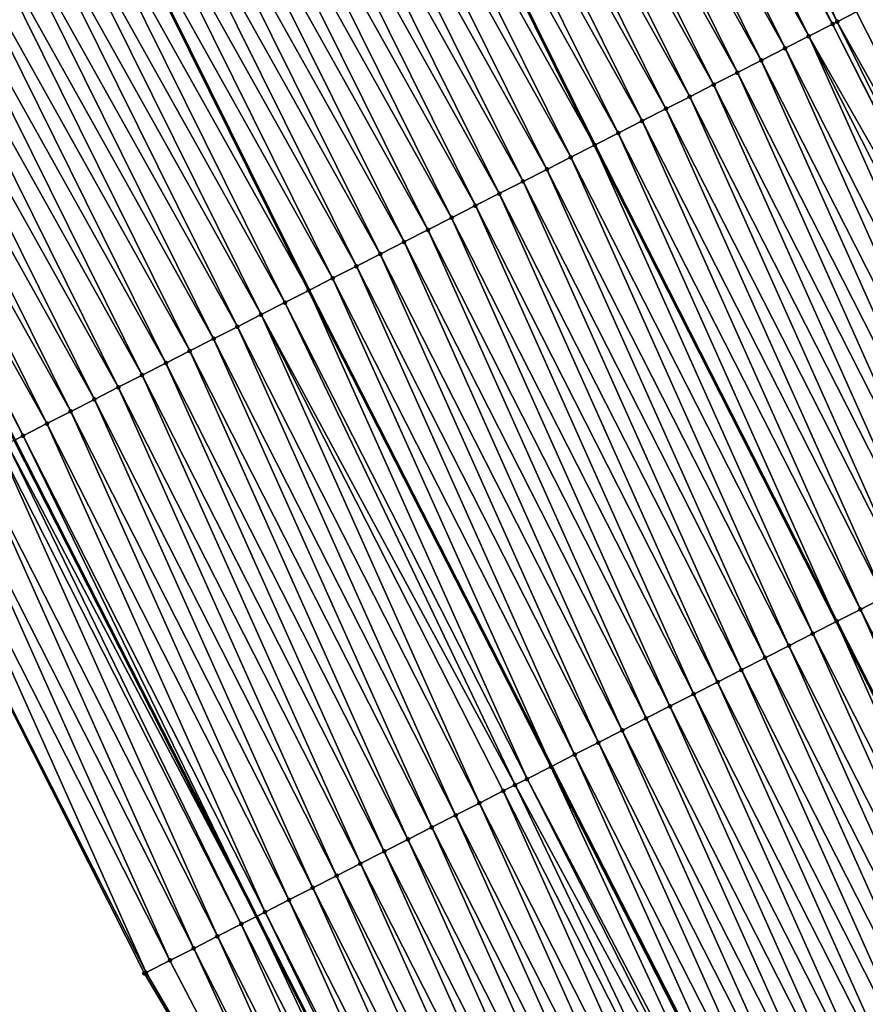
# Model space of a CAD drawing. Header units: feet. Extents: x 2007189 to 2022806, y 818621 to 837694.
# Tile 192 of 256: x 2011984 to 2012016, y 825645 to 825682. Entities that reach past the tile are written whole.
import ezdxf

# ---------------------------------------------------------------- set-up
doc = ezdxf.new("R2010")
doc.units = ezdxf.units.FT
doc.header["$MEASUREMENT"] = 0
for name, color, linetype, lineweight in [('EP_Travel Lane', 172, 'Continuous', 53), ('Road Shots', 141, 'Continuous', 100), ('Road X-Section', 40, 'Continuous', 13), ('STRIPING', 60, 'Continuous', 53)]:
    doc.layers.add(name, color=color, linetype=linetype, lineweight=lineweight)
doc.layers.add('I-77-MM17-21_SB-Surface-Border', color=7, linetype='Continuous')
doc.layers.add('I-77-MM17-21_SB-Surface-TIN', color=7, linetype='Continuous')

msp = doc.modelspace()

# ---------------------------------------------------------------- linework, layer by layer
at = {"layer": 'EP_Travel Lane'}
msp.add_polyline3d([(2011896.79101751, 825847.1262800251, 324.9454675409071), (2011905.180451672, 825828.9721338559, 325.1568224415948), (2011913.701363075, 825810.6218169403, 325.3880434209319), (2011922.28296455, 825792.5575838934, 325.5871844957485), (2011930.864710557, 825774.4930466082, 325.751453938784), (2011939.446367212, 825756.4286974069, 325.9372686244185), (2011948.227863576, 825738.0689882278, 326.0821515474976), (2011957.063169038, 825720.1265619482, 326.1713105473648), (2011965.898589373, 825702.1839023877, 326.212949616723), (2011974.734025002, 825684.2412117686, 326.2482468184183), (2011983.707247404, 825666.0826881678, 326.2730386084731), (2011992.770187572, 825648.2538457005, 326.2442424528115), (2012001.833100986, 825630.4250558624, 326.2422118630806), (2012010.896015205, 825612.5962644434, 326.2392969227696)], dxfattribs=at)
at = {"layer": 'I-77-MM17-21_SB-Surface-Border', "color": 3, "linetype": 'Continuous', "lineweight": -3}
msp.add_polyline3d([(2012008.256578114, 825611.2545696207, 326.2436823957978), (2011998.777526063, 825628.8718510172, 326.256835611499), (2011988.573666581, 825646.1207594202, 326.2974767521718), (2011979.549074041, 825663.9690702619, 326.3162745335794), (2011969.981541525, 825681.8929778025, 326.3155850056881), (2011960.838219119, 825699.6835074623, 326.279414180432), (2011951.911777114, 825717.5811754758, 326.2362635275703), (2011943.324197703, 825735.6461292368, 326.1639419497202), (2011934.442048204, 825754.0539478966, 326.0711691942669), (2011926.876137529, 825772.6002831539, 325.8557425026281), (2011918.111044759, 825790.5773278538, 325.6508348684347), (2011911.256532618, 825809.4615583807, 325.4451628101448), (2011902.095382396, 825827.5473982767, 325.2317235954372), (2011893.691531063, 825845.69492447, 325.023744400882)], dxfattribs=at)
at = {"layer": 'I-77-MM17-21_SB-Surface-TIN', "color": 128, "linetype": 'Continuous', "lineweight": -3}
for points in [[(2012014.512079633, 825681.7395281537, 325.3924152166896), (2012006.411847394, 825699.8903362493, 325.2920063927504), (2012005.515269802, 825699.4474495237, 325.3240688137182)], [(2012014.512079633, 825681.7395281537, 325.3924152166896), (2012015.231479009, 825682.105151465, 325.3645845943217), (2012006.411847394, 825699.8903362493, 325.2920063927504)], [(2012014.340009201, 825681.6520713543, 325.3971668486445), (2012005.515269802, 825699.4474495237, 325.3240688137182), (2012004.672273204, 825699.0310193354, 325.3523944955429)], [(2012014.340009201, 825681.6520713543, 325.3971668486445), (2012014.512079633, 825681.7395281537, 325.3924152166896), (2012005.515269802, 825699.4474495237, 325.3240688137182)], [(2012013.448548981, 825681.1989723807, 325.4201972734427), (2012004.618697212, 825699.0045526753, 325.3540697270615), (2012003.722133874, 825698.5616371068, 325.3802583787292)], [(2012013.448548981, 825681.1989723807, 325.4201972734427), (2012004.672273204, 825699.0310193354, 325.3523944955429), (2012004.618697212, 825699.0045526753, 325.3540697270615)], [(2012013.448548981, 825681.1989723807, 325.4201972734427), (2012014.340009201, 825681.6520713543, 325.3971668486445), (2012004.672273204, 825699.0310193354, 325.3523944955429)], [(2012012.557086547, 825680.745877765, 325.4454343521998), (2012003.722133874, 825698.5616371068, 325.3802583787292), (2012002.825563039, 825698.1187367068, 325.4095360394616)], [(2012012.557086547, 825680.745877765, 325.4454343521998), (2012013.448548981, 825681.1989723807, 325.4201972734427), (2012003.722133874, 825698.5616371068, 325.3802583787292)], [(2012011.66562522, 825680.2927809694, 325.4695676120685), (2012002.825563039, 825698.1187367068, 325.4095360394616), (2012001.928999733, 825697.6758210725, 325.4357112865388)], [(2012011.66562522, 825680.2927809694, 325.4695676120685), (2012012.557086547, 825680.745877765, 325.4454343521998), (2012002.825563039, 825698.1187367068, 325.4095360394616)], [(2012010.77416197, 825679.8396879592, 325.4956177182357), (2012001.928999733, 825697.6758210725, 325.4357112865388), (2012001.032431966, 825697.2329144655, 325.4637249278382)], [(2012010.77416197, 825679.8396879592, 325.4956177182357), (2012011.66562522, 825680.2927809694, 325.4695676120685), (2012001.928999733, 825697.6758210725, 325.4357112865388)], [(2012009.8826989, 825679.3865945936, 325.5214880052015), (2012001.032431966, 825697.2329144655, 325.4637249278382), (2012000.135874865, 825696.789986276, 325.4873433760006)], [(2012009.8826989, 825679.3865945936, 325.5214880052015), (2012010.77416197, 825679.8396879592, 325.4956177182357), (2012001.032431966, 825697.2329144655, 325.4637249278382)], [(2012008.991237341, 825678.9334982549, 325.5458525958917), (2012000.135874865, 825696.789986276, 325.4873433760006), (2011999.239313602, 825696.3470665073, 325.5126766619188)], [(2012008.991237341, 825678.9334982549, 325.5458525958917), (2012009.8826989, 825679.3865945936, 325.5214880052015), (2012000.135874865, 825696.789986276, 325.4873433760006)], [(2012008.09977598, 825678.4804015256, 325.5700194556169), (2011999.239313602, 825696.3470665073, 325.5126766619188), (2011998.342744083, 825695.9041634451, 325.5414121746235)], [(2012008.09977598, 825678.4804015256, 325.5700194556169), (2012008.991237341, 825678.9334982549, 325.5458525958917), (2011999.239313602, 825696.3470665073, 325.5126766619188)], [(2012007.20831057, 825678.0273127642, 325.5982211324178), (2011998.342744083, 825695.9041634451, 325.5414121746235), (2011997.446168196, 825695.4612732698, 325.5727720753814)], [(2012007.20831057, 825678.0273127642, 325.5982211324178), (2012008.09977598, 825678.4804015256, 325.5700194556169), (2011998.342744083, 825695.9041634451, 325.5414121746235)], [(2012006.316845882, 825677.574222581, 325.6257027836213), (2011997.446168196, 825695.4612732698, 325.5727720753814), (2011996.549593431, 825695.0183777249, 325.6031622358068)], [(2012006.316845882, 825677.574222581, 325.6257027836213), (2012007.20831057, 825678.0273127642, 325.5982211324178), (2011997.446168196, 825695.4612732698, 325.5727720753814)], [(2011995.653045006, 825694.5754350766, 325.62371241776), (2012005.425379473, 825677.1211326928, 325.6536553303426), (2011996.549593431, 825695.0183777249, 325.6031622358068)], [(2012006.316845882, 825677.574222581, 325.6257027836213), (2011996.549593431, 825695.0183777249, 325.6031622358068), (2012005.425379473, 825677.1211326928, 325.6536553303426)], [(2012004.533925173, 825676.6680251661, 325.6720331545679), (2011995.653045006, 825694.5754350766, 325.62371241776), (2011994.756499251, 825694.1324839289, 325.6426555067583)], [(2012004.533925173, 825676.6680251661, 325.6720331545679), (2012005.425379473, 825677.1211326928, 325.6536553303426), (2011995.653045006, 825694.5754350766, 325.62371241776)], [(2012003.642468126, 825676.214919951, 325.6919029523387), (2011994.756499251, 825694.1324839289, 325.6426555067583), (2011993.859937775, 825693.6895645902, 325.6680763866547)], [(2012003.642468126, 825676.214919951, 325.6919029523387), (2012004.533925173, 825676.6680251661, 325.6720331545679), (2011994.756499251, 825694.1324839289, 325.6426555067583)], [(2012002.751005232, 825675.7618262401, 325.7175982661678), (2011993.859937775, 825693.6895645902, 325.6680763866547), (2011992.963368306, 825693.2466614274, 325.696791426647)], [(2012002.751005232, 825675.7618262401, 325.7175982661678), (2012003.642468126, 825676.214919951, 325.6919029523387), (2011993.859937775, 825693.6895645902, 325.6680763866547)], [(2012001.859544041, 825675.3087291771, 325.7415960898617), (2011992.963368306, 825693.2466614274, 325.696791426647), (2011992.06679609, 825692.8037638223, 325.7266382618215)], [(2012001.859544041, 825675.3087291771, 325.7415960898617), (2012002.751005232, 825675.7618262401, 325.7175982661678), (2011992.963368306, 825693.2466614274, 325.696791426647)], [(2012000.968079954, 825674.8556378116, 325.7684790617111), (2011992.06679609, 825692.8037638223, 325.7266382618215), (2011991.170216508, 825692.3608811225, 325.7595205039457)], [(2012000.968079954, 825674.8556378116, 325.7684790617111), (2012001.859544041, 825675.3087291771, 325.7415960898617), (2011992.06679609, 825692.8037638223, 325.7266382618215)], [(2012000.076610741, 825674.4025565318, 325.8004692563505), (2011991.170216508, 825692.3608811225, 325.7595205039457), (2011990.273649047, 825691.9179738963, 325.7874080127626)], [(2012000.076610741, 825674.4025565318, 325.8004692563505), (2012000.968079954, 825674.8556378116, 325.7684790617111), (2011991.170216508, 825692.3608811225, 325.7595205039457)], [(2011999.185148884, 825673.9494607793, 325.825130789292), (2011990.273649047, 825691.9179738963, 325.7874080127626), (2011989.377090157, 825691.4750493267, 325.8117636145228)], [(2011999.185148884, 825673.9494607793, 325.825130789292), (2012000.076610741, 825674.4025565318, 325.8004692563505), (2011990.273649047, 825691.9179738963, 325.7874080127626)], [(2011998.293685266, 825673.4963684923, 325.8515470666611), (2011989.377090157, 825691.4750493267, 325.8117636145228), (2011988.480527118, 825691.0321331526, 325.8378289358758)], [(2011998.293685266, 825673.4963684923, 325.8515470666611), (2011999.185148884, 825673.9494607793, 325.825130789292), (2011989.377090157, 825691.4750493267, 325.8117636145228)], [(2011997.402222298, 825673.0432749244, 325.8773148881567), (2011988.480527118, 825691.0321331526, 325.8378289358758), (2011987.583947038, 825690.5892514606, 325.8709164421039)], [(2011997.402222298, 825673.0432749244, 325.8773148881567), (2011998.293685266, 825673.4963684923, 325.8515470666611), (2011988.480527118, 825691.0321331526, 325.8378289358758)], [(2011996.510753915, 825672.590192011, 325.9084778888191), (2011987.583947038, 825690.5892514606, 325.8709164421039), (2011986.687377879, 825690.1463476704, 325.8995036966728)], [(2011996.510753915, 825672.590192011, 325.9084778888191), (2011997.402222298, 825673.0432749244, 325.8773148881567), (2011987.583947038, 825690.5892514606, 325.8709164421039)], [(2011995.619291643, 825672.1370970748, 325.9335526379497), (2011986.687377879, 825690.1463476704, 325.8995036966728), (2011985.79074038, 825689.7033824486, 325.9235640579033)], [(2011995.619291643, 825672.1370970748, 325.9335526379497), (2011996.510753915, 825672.590192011, 325.9084778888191), (2011986.687377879, 825690.1463476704, 325.8995036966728)], [(2011994.727840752, 825671.6839797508, 325.9472907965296), (2011985.79074038, 825689.7033824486, 325.9235640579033), (2011984.89426231, 825689.2604940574, 325.9473038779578)], [(2011995.619291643, 825672.1370970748, 325.9335526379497), (2011985.79074038, 825689.7033824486, 325.9235640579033), (2011994.729819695, 825671.6849856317, 325.9472602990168)], [(2011994.727840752, 825671.6839797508, 325.9472907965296), (2011994.729819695, 825671.6849856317, 325.9472602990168), (2011985.79074038, 825689.7033824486, 325.9235640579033)], [(2011993.83637026, 825671.2309009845, 325.9805538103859), (2011984.89426231, 825689.2604940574, 325.9473038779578), (2011983.997713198, 825688.8175497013, 325.9676300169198)], [(2011993.83637026, 825671.2309009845, 325.9805538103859), (2011994.727840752, 825671.6839797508, 325.9472907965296), (2011984.89426231, 825689.2604940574, 325.9473038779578)], [(2011992.944912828, 825670.7777965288, 326.0008081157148), (2011983.997713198, 825688.8175497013, 325.9676300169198), (2011983.101171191, 825688.3745909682, 325.9850284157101)], [(2011992.944912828, 825670.7777965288, 326.0008081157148), (2011993.83637026, 825671.2309009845, 325.9805538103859), (2011983.997713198, 825688.8175497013, 325.9676300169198)], [(2011992.053455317, 825670.324692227, 326.0211403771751), (2011983.101171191, 825688.3745909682, 325.9850284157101), (2011982.204603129, 825687.9316849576, 326.0131634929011)], [(2011992.053455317, 825670.324692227, 326.0211403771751), (2011992.944912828, 825670.7777965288, 326.0008081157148), (2011983.101171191, 825688.3745909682, 325.9850284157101)], [(2011991.161994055, 825669.8715953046, 326.0452094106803), (2011982.204603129, 825687.9316849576, 326.0131634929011), (2011981.30803156, 825687.4887860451, 326.0427440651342)], [(2011991.161994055, 825669.8715953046, 326.0452094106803), (2011992.053455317, 825670.324692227, 326.0211403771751), (2011982.204603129, 825687.9316849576, 326.0131634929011)], [(2011990.270534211, 825669.4184955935, 326.0678663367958), (2011981.30803156, 825687.4887860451, 326.0427440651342), (2011980.411465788, 825687.0458754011, 326.0699355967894)], [(2011990.270534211, 825669.4184955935, 326.0678663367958), (2011991.161994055, 825669.8715953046, 326.0452094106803), (2011981.30803156, 825687.4887860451, 326.0427440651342)], [(2011989.379069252, 825668.9654059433, 326.0956180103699), (2011980.411465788, 825687.0458754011, 326.0699355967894), (2011979.514882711, 825686.6029997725, 326.1042578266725)], [(2011989.379069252, 825668.9654059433, 326.0956180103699), (2011990.270534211, 825669.4184955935, 326.0678663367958), (2011980.411465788, 825687.0458754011, 326.0699355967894)], [(2011988.487600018, 825668.5123247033, 326.1276283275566), (2011979.514882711, 825686.6029997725, 326.1042578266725), (2011978.618308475, 825686.1601062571, 326.1349374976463)], [(2011988.487600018, 825668.5123247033, 326.1276283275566), (2011989.379069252, 825668.9654059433, 326.0956180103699), (2011979.514882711, 825686.6029997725, 326.1042578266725)], [(2011987.596130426, 825668.0592441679, 326.1599954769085), (2011978.618308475, 825686.1601062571, 326.1349374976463), (2011977.721731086, 825685.7172191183, 326.1669157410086)], [(2011987.596130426, 825668.0592441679, 326.1599954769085), (2011988.487600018, 825668.5123247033, 326.1276283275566), (2011978.618308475, 825686.1601062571, 326.1349374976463)], [(2011986.704661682, 825667.6061619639, 326.1915176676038), (2011977.721731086, 825685.7172191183, 326.1669157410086), (2011976.825164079, 825685.2743109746, 326.194616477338)], [(2011986.704661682, 825667.6061619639, 326.1915176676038), (2011987.596130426, 825668.0592441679, 326.1599954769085), (2011977.721731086, 825685.7172191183, 326.1669157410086)], [(2011985.813196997, 825667.1530717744, 326.2189962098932), (2011976.825164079, 825685.2743109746, 326.194616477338), (2011975.928611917, 825684.8313727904, 326.2161995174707)], [(2011985.813196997, 825667.1530717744, 326.2189962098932), (2011986.704661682, 825667.6061619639, 326.1915176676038), (2011976.825164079, 825685.2743109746, 326.194616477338)], [(2011984.921739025, 825666.69996838, 326.2397880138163), (2011975.928611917, 825684.8313727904, 326.2161995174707), (2011975.032049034, 825684.3884562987, 326.2422001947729)], [(2011984.921739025, 825666.69996838, 326.2397880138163), (2011985.813196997, 825667.1530717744, 326.2189962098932), (2011975.928611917, 825684.8313727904, 326.2161995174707)], [(2011984.03027625, 825666.2468744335, 326.2653639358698), (2011975.032049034, 825684.3884562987, 326.2422001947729), (2011974.734025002, 825684.2412117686, 326.2482468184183)], [(2011984.03027625, 825666.2468744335, 326.2653639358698), (2011974.734025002, 825684.2412117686, 326.2482468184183), (2011983.707247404, 825666.0826881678, 326.2730386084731)], [(2011984.03027625, 825666.2468744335, 326.2653639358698), (2011984.921739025, 825666.69996838, 326.2397880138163), (2011975.032049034, 825684.3884562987, 326.2422001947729)], [(2012024.294324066, 825664.2764959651, 325.4305953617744), (2012015.798324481, 825682.3932495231, 325.3458131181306), (2012015.231479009, 825682.105151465, 325.3645845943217)], [(2012024.294324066, 825664.2764959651, 325.4305953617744), (2012015.231479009, 825682.105151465, 325.3645845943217), (2012014.512079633, 825681.7395281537, 325.3924152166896)], [(2012023.355491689, 825663.7993440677, 325.4648001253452), (2012014.340009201, 825681.6520713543, 325.3971668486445), (2012013.448548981, 825681.1989723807, 325.4201972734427)], [(2012023.402853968, 825663.8234164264, 325.4634639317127), (2012014.512079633, 825681.7395281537, 325.3924152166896), (2012014.340009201, 825681.6520713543, 325.3971668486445)], [(2012023.355491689, 825663.7993440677, 325.4648001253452), (2012023.402853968, 825663.8234164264, 325.4634639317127), (2012014.340009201, 825681.6520713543, 325.3971668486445)], [(2012023.402853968, 825663.8234164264, 325.4634639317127), (2012024.294324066, 825664.2764959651, 325.4305953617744), (2012014.512079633, 825681.7395281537, 325.3924152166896)], [(2012021.619935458, 825662.9172146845, 325.5075966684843), (2012013.448548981, 825681.1989723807, 325.4201972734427), (2012012.557086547, 825680.745877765, 325.4454343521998)], [(2012021.619935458, 825662.9172146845, 325.5075966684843), (2012022.511394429, 825663.3703161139, 325.4858130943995), (2012013.448548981, 825681.1989723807, 325.4201972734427)], [(2012022.511394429, 825663.3703161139, 325.4858130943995), (2012023.355491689, 825663.7993440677, 325.4648001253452), (2012013.448548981, 825681.1989723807, 325.4201972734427)], [(2012020.72847491, 825662.4641163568, 325.5309507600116), (2012012.557086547, 825680.745877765, 325.4454343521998), (2012011.66562522, 825680.2927809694, 325.4695676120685)], [(2012020.72847491, 825662.4641163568, 325.5309507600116), (2012021.619935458, 825662.9172146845, 325.5075966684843), (2012012.557086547, 825680.745877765, 325.4454343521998)], [(2012019.837011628, 825662.0110234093, 325.5570294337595), (2012011.66562522, 825680.2927809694, 325.4695676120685), (2012010.77416197, 825679.8396879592, 325.4956177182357)], [(2012019.837011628, 825662.0110234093, 325.5570294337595), (2012020.72847491, 825662.4641163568, 325.5309507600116), (2012011.66562522, 825680.2927809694, 325.4695676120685)], [(2012018.945551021, 825661.5579251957, 325.580441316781), (2012010.77416197, 825679.8396879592, 325.4956177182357), (2012009.8826989, 825679.3865945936, 325.5214880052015)], [(2012018.945551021, 825661.5579251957, 325.580441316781), (2012019.837011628, 825662.0110234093, 325.5570294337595), (2012010.77416197, 825679.8396879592, 325.4956177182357)], [(2012018.054092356, 825661.1048231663, 325.6019210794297), (2012009.8826989, 825679.3865945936, 325.5214880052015), (2012008.991237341, 825678.9334982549, 325.5458525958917)], [(2012018.054092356, 825661.1048231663, 325.6019210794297), (2012018.945551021, 825661.5579251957, 325.580441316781), (2012009.8826989, 825679.3865945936, 325.5214880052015)], [(2012017.162631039, 825660.6517263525, 325.6260418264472), (2012008.991237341, 825678.9334982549, 325.5458525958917), (2012008.09977598, 825678.4804015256, 325.5700194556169)], [(2012017.162631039, 825660.6517263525, 325.6260418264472), (2012018.054092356, 825661.1048231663, 325.6019210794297), (2012008.991237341, 825678.9334982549, 325.5458525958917)], [(2012016.27116891, 825660.1986311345, 325.6509707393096), (2012008.09977598, 825678.4804015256, 325.5700194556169), (2012007.20831057, 825678.0273127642, 325.5982211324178)], [(2012016.27116891, 825660.1986311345, 325.6509707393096), (2012017.162631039, 825660.6517263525, 325.6260418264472), (2012008.09977598, 825678.4804015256, 325.5700194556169)], [(2012015.379704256, 825659.7455408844, 325.6784153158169), (2012007.20831057, 825678.0273127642, 325.5982211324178), (2012006.316845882, 825677.574222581, 325.6257027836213)], [(2012015.379704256, 825659.7455408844, 325.6784153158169), (2012016.27116891, 825660.1986311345, 325.6509707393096), (2012007.20831057, 825678.0273127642, 325.5982211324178)], [(2012006.316845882, 825677.574222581, 325.6257027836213), (2012005.425379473, 825677.1211326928, 325.6536553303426), (2012014.488243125, 825659.2924407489, 325.7011614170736)], [(2012015.379704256, 825659.7455408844, 325.6784153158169), (2012006.316845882, 825677.574222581, 325.6257027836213), (2012014.488243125, 825659.2924407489, 325.7011614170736)], [(2012013.596787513, 825658.8393356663, 325.7207876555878), (2012005.425379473, 825677.1211326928, 325.6536553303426), (2012004.533925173, 825676.6680251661, 325.6720331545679)], [(2012013.596787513, 825658.8393356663, 325.7207876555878), (2012014.488243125, 825659.2924407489, 325.7011614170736), (2012005.425379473, 825677.1211326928, 325.6536553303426)], [(2012012.705332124, 825658.3862271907, 325.7390031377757), (2012004.533925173, 825676.6680251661, 325.6720331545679), (2012003.642468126, 825676.214919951, 325.6919029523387)], [(2012012.705332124, 825658.3862271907, 325.7390031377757), (2012013.596787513, 825658.8393356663, 325.7207876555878), (2012004.533925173, 825676.6680251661, 325.6720331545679)], [(2012011.813872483, 825657.9331270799, 325.7614543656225), (2012003.642468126, 825676.214919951, 325.6919029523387), (2012002.751005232, 825675.7618262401, 325.7175982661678)], [(2012011.813872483, 825657.9331270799, 325.7614543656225), (2012012.705332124, 825658.3862271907, 325.7390031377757), (2012003.642468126, 825676.214919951, 325.6919029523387)], [(2012010.922411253, 825657.4800300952, 325.7854886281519), (2012002.751005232, 825675.7618262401, 325.7175982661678), (2012001.859544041, 825675.3087291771, 325.7415960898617)], [(2012010.922411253, 825657.4800300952, 325.7854886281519), (2012011.813872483, 825657.9331270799, 325.7614543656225), (2012002.751005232, 825675.7618262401, 325.7175982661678)], [(2012010.030946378, 825657.0269402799, 325.813153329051), (2012001.859544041, 825675.3087291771, 325.7415960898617), (2012000.968079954, 825674.8556378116, 325.7684790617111)], [(2012010.030946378, 825657.0269402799, 325.813153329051), (2012010.922411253, 825657.4800300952, 325.7854886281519), (2012001.859544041, 825675.3087291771, 325.7415960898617)], [(2012009.139480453, 825656.5738525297, 325.8418638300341), (2012000.968079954, 825674.8556378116, 325.7684790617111), (2012000.076610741, 825674.4025565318, 325.8004692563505)], [(2012009.139480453, 825656.5738525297, 325.8418638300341), (2012010.030946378, 825657.0269402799, 325.813153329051), (2012000.968079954, 825674.8556378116, 325.7684790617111)], [(2012008.248019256, 825656.1207554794, 325.8658647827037), (2012000.076610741, 825674.4025565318, 325.8004692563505), (2011999.185148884, 825673.9494607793, 325.825130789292)], [(2012008.248019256, 825656.1207554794, 325.8658647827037), (2012009.139480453, 825656.5738525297, 325.8418638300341), (2012000.076610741, 825674.4025565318, 325.8004692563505)], [(2012007.356557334, 825655.6676598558, 325.8905883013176), (2011999.185148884, 825673.9494607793, 325.825130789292), (2011998.293685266, 825673.4963684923, 325.8515470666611)], [(2012007.356557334, 825655.6676598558, 325.8905883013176), (2012008.248019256, 825656.1207554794, 325.8658647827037), (2011999.185148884, 825673.9494607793, 325.825130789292)], [(2012006.465095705, 825655.2145636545, 325.9150192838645), (2011998.293685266, 825673.4963684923, 325.8515470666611), (2011997.402222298, 825673.0432749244, 325.8773148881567)], [(2012006.465095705, 825655.2145636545, 325.9150192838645), (2012007.356557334, 825655.6676598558, 325.8905883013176), (2011998.293685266, 825673.4963684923, 325.8515470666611)], [(2012005.573629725, 825654.7614760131, 325.9437848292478), (2011997.402222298, 825673.0432749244, 325.8773148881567), (2011996.510753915, 825672.590192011, 325.9084778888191)], [(2012005.573629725, 825654.7614760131, 325.9437848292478), (2012006.465095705, 825655.2145636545, 325.9150192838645), (2011997.402222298, 825673.0432749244, 325.8773148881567)], [(2012004.682167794, 825654.3083804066, 325.9685169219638), (2011996.510753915, 825672.590192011, 325.9084778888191), (2011995.619291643, 825672.1370970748, 325.9335526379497)], [(2012004.682167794, 825654.3083804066, 325.9685169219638), (2012005.573629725, 825654.7614760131, 325.9437848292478), (2011996.510753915, 825672.590192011, 325.9084778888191)], [(2011995.619291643, 825672.1370970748, 325.9335526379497), (2011994.729819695, 825671.6849856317, 325.9472602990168), (2012003.817966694, 825653.8691240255, 325.98589340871)], [(2012004.682167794, 825654.3083804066, 325.9685169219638), (2011995.619291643, 825672.1370970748, 325.9335526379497), (2012003.817966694, 825653.8691240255, 325.98589340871)], [(2012002.899253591, 825653.4021701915, 326.0083589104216), (2011994.727840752, 825671.6839797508, 325.9472907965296), (2011993.83637026, 825671.2309009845, 325.9805538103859)], [(2012003.790712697, 825653.8552713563, 325.9864414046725), (2011994.729819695, 825671.6849856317, 325.9472602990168), (2011994.727840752, 825671.6839797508, 325.9472907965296)], [(2012002.899253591, 825653.4021701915, 326.0083589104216), (2012003.790712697, 825653.8552713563, 325.9864414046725), (2011994.727840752, 825671.6839797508, 325.9472907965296)], [(2012003.790712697, 825653.8552713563, 325.9864414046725), (2012003.817966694, 825653.8691240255, 325.98589340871), (2011994.729819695, 825671.6849856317, 325.9472602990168)], [(2012002.448956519, 825653.1732868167, 326.014897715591), (2011993.83637026, 825671.2309009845, 325.9805538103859), (2011992.944912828, 825670.7777965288, 326.0008081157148)], [(2012002.448956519, 825653.1732868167, 326.014897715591), (2012002.899253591, 825653.4021701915, 326.0083589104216), (2011993.83637026, 825671.2309009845, 325.9805538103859)], [(2012001.116353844, 825652.4959315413, 326.0338018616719), (2011992.944912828, 825670.7777965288, 326.0008081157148), (2011992.053455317, 825670.324692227, 326.0211403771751)], [(2012001.116353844, 825652.4959315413, 326.0338018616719), (2012002.007805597, 825652.9490471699, 326.0192085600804), (2011992.944912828, 825670.7777965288, 326.0008081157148)], [(2012002.007805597, 825652.9490471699, 326.0192085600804), (2012002.448956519, 825653.1732868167, 326.014897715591), (2011992.944912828, 825670.7777965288, 326.0008081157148)], [(2012000.224892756, 825652.0428342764, 326.0576942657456), (2011992.053455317, 825670.324692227, 326.0211403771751), (2011991.161994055, 825669.8715953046, 326.0452094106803)], [(2012000.224892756, 825652.0428342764, 326.0576942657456), (2012001.116353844, 825652.4959315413, 326.0338018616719), (2011992.053455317, 825670.324692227, 326.0211403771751)], [(2011999.333438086, 825651.589724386, 326.075193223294), (2011991.161994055, 825669.8715953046, 326.0452094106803), (2011990.270534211, 825669.4184955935, 326.0678663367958)], [(2011999.333438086, 825651.589724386, 326.075193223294), (2012000.224892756, 825652.0428342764, 326.0576942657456), (2011991.161994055, 825669.8715953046, 326.0452094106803)], [(2011998.441978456, 825651.1366242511, 326.0976322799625), (2011990.270534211, 825669.4184955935, 326.0678663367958), (2011989.379069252, 825668.9654059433, 326.0956180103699)], [(2011998.441978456, 825651.1366242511, 326.0976322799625), (2011999.333438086, 825651.589724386, 326.075193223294), (2011990.270534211, 825669.4184955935, 326.0678663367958)], [(2011997.550512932, 825650.6835357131, 326.125943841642), (2011989.379069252, 825668.9654059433, 326.0956180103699), (2011988.487600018, 825668.5123247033, 326.1276283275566)], [(2011997.550512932, 825650.6835357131, 326.125943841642), (2011998.441978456, 825651.1366242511, 326.0976322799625), (2011989.379069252, 825668.9654059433, 326.0956180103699)], [(2011996.659048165, 825650.2304456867, 326.1535016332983), (2011988.487600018, 825668.5123247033, 326.1276283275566), (2011987.596130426, 825668.0592441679, 326.1599954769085)], [(2011996.659048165, 825650.2304456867, 326.1535016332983), (2011997.550512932, 825650.6835357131, 326.125943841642), (2011988.487600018, 825668.5123247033, 326.1276283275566)], [(2011995.767584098, 825649.7773542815, 326.1803611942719), (2011987.596130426, 825668.0592441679, 326.1599954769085), (2011986.704661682, 825667.6061619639, 326.1915176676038)], [(2011995.767584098, 825649.7773542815, 326.1803611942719), (2011996.659048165, 825650.2304456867, 326.1535016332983), (2011987.596130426, 825668.0592441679, 326.1599954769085)], [(2011994.876122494, 825649.3242580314, 326.2047675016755), (2011986.704661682, 825667.6061619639, 326.1915176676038), (2011985.813196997, 825667.1530717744, 326.2189962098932)], [(2011994.876122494, 825649.3242580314, 326.2047675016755), (2011995.767584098, 825649.7773542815, 326.1803611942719), (2011986.704661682, 825667.6061619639, 326.1915176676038)], [(2011993.984668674, 825648.8711464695, 326.2214200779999), (2011985.813196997, 825667.1530717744, 326.2189962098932), (2011984.921739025, 825666.69996838, 326.2397880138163)], [(2011993.984668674, 825648.8711464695, 326.2214200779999), (2011994.876122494, 825649.3242580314, 326.2047675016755), (2011985.813196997, 825667.1530717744, 326.2189962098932)], [(2011993.093213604, 825648.418037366, 326.2393176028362), (2011984.921739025, 825666.69996838, 326.2397880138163), (2011984.03027625, 825666.2468744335, 326.2653639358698)], [(2011993.093213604, 825648.418037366, 326.2393176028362), (2011993.984668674, 825648.8711464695, 326.2214200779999), (2011984.921739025, 825666.69996838, 326.2397880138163)], [(2011984.03027625, 825666.2468744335, 326.2653639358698), (2011983.707247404, 825666.0826881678, 326.2730386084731), (2011992.770187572, 825648.2538457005, 326.2442424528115)], [(2011993.093213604, 825648.418037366, 326.2393176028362), (2011984.03027625, 825666.2468744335, 326.2653639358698), (2011992.770187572, 825648.2538457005, 326.2442424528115)], [(2011991.310316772, 825647.5117929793, 326.2618556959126), (2011983.138822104, 825665.7937635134, 326.2823449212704), (2011982.247382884, 825665.3406232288, 326.2844560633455)], [(2011992.201762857, 825647.9649197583, 326.2529086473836), (2011983.440361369, 825665.9470376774, 326.2793794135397), (2011983.138822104, 825665.7937635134, 326.2823449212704)], [(2011991.310316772, 825647.5117929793, 326.2618556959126), (2011992.201762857, 825647.9649197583, 326.2529086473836), (2011983.138822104, 825665.7937635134, 326.2823449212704)], [(2011983.440361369, 825665.9470376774, 326.2793794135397), (2011992.770187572, 825648.2538457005, 326.2442424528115), (2011983.707247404, 825666.0826881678, 326.2730386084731)], [(2011992.201762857, 825647.9649197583, 326.2529086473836), (2011992.770187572, 825648.2538457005, 326.2442424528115), (2011983.440361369, 825665.9470376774, 326.2793794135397)], [(2011990.418871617, 825647.0586643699, 326.269875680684), (2011982.247382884, 825665.3406232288, 326.2844560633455), (2011981.355937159, 825664.8874957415, 326.293047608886)], [(2011990.418871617, 825647.0586643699, 326.269875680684), (2011991.310316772, 825647.5117929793, 326.2618556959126), (2011982.247382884, 825665.3406232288, 326.2844560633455)], [(2011989.527422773, 825646.6055430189, 326.2815712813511), (2011981.355937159, 825664.8874957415, 326.293047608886), (2011980.464489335, 825664.4343723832, 326.303729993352)], [(2011989.527422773, 825646.6055430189, 326.2815712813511), (2011990.418871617, 825647.0586643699, 326.269875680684), (2011981.355937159, 825664.8874957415, 326.293047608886)], [(2011988.635970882, 825646.1524276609, 326.2963016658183), (2011980.464489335, 825664.4343723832, 326.303729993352), (2011979.573039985, 825663.9812520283, 326.3159332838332)], [(2011988.635970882, 825646.1524276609, 326.2963016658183), (2011989.527422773, 825646.6055430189, 326.2815712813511), (2011980.464489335, 825664.4343723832, 326.303729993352)], [(2011988.635970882, 825646.1524276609, 326.2963016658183), (2011979.573039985, 825663.9812520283, 326.3159332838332), (2011979.549074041, 825663.9690702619, 326.3162745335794)], [(2011988.635970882, 825646.1524276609, 326.2963016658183), (2011979.549074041, 825663.9690702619, 326.3162745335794), (2011988.573666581, 825646.1207594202, 326.2974767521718)], [(2012024.442556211, 825641.9168718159, 325.7375069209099), (2012016.27116891, 825660.1986311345, 325.6509707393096), (2012015.379704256, 825659.7455408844, 325.6784153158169)], [(2012015.379704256, 825659.7455408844, 325.6784153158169), (2012014.488243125, 825659.2924407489, 325.7011614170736), (2012023.551096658, 825641.4637687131, 325.7587380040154)], [(2012024.442556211, 825641.9168718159, 325.7375069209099), (2012015.379704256, 825659.7455408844, 325.6784153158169), (2012023.551096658, 825641.4637687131, 325.7587380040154)], [(2012022.659644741, 825641.0106562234, 325.7746296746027), (2012014.488243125, 825659.2924407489, 325.7011614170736), (2012013.596787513, 825658.8393356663, 325.7207876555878)], [(2012022.659644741, 825641.0106562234, 325.7746296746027), (2012023.551096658, 825641.4637687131, 325.7587380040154), (2012014.488243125, 825659.2924407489, 325.7011614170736)], [(2012021.768190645, 825640.5575452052, 325.7915594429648), (2012013.596787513, 825658.8393356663, 325.7207876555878), (2012012.705332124, 825658.3862271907, 325.7390031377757)], [(2012021.768190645, 825640.5575452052, 325.7915594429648), (2012022.659644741, 825641.0106562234, 325.7746296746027), (2012013.596787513, 825658.8393356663, 325.7207876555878)], [(2012020.876732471, 825640.1044422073, 325.8125505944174), (2012012.705332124, 825658.3862271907, 325.7390031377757), (2012011.813872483, 825657.9331270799, 325.7614543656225)], [(2012020.876732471, 825640.1044422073, 325.8125505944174), (2012021.768190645, 825640.5575452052, 325.7915594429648), (2012012.705332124, 825658.3862271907, 325.7390031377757)], [(2012019.985273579, 825639.6513406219, 325.834256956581), (2012011.813872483, 825657.9331270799, 325.7614543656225), (2012010.922411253, 825657.4800300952, 325.7854886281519)], [(2012019.985273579, 825639.6513406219, 325.834256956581), (2012020.876732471, 825640.1044422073, 325.8125505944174), (2012011.813872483, 825657.9331270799, 325.7614543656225)], [(2012019.093811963, 825639.1982443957, 325.8586772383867), (2012010.922411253, 825657.4800300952, 325.7854886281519), (2012010.030946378, 825657.0269402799, 325.813153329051)], [(2012019.093811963, 825639.1982443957, 325.8586772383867), (2012019.985273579, 825639.6513406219, 325.834256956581), (2012010.922411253, 825657.4800300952, 325.7854886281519)], [(2012018.20234762, 825638.7451535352, 325.8858145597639), (2012010.030946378, 825657.0269402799, 325.813153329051), (2012009.139480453, 825656.5738525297, 325.8418638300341)], [(2012018.20234762, 825638.7451535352, 325.8858145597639), (2012019.093811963, 825639.1982443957, 325.8586772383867), (2012010.030946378, 825657.0269402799, 325.813153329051)], [(2012017.310888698, 825638.2920520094, 325.9075511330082), (2012009.139480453, 825656.5738525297, 325.8418638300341), (2012008.248019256, 825656.1207554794, 325.8658647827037)], [(2012017.310888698, 825638.2920520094, 325.9075511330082), (2012018.20234762, 825638.7451535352, 325.8858145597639), (2012009.139480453, 825656.5738525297, 325.8418638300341)], [(2012016.419429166, 825637.8389516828, 325.9298949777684), (2012008.248019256, 825656.1207554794, 325.8658647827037), (2012007.356557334, 825655.6676598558, 325.8905883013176)], [(2012016.419429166, 825637.8389516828, 325.9298949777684), (2012017.310888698, 825638.2920520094, 325.9075511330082), (2012008.248019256, 825656.1207554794, 325.8658647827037)], [(2012015.527969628, 825637.3858513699, 325.9522457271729), (2012007.356557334, 825655.6676598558, 325.8905883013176), (2012006.465095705, 825655.2145636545, 325.9150192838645)], [(2012015.527969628, 825637.3858513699, 325.9522457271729), (2012016.419429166, 825637.8389516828, 325.9298949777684), (2012007.356557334, 825655.6676598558, 325.8905883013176)], [(2012014.636505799, 825636.9327594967, 325.9788702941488), (2012006.465095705, 825655.2145636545, 325.9150192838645), (2012005.573629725, 825654.7614760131, 325.9437848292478)], [(2012014.636505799, 825636.9327594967, 325.9788702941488), (2012015.527969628, 825637.3858513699, 325.9522457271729), (2012006.465095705, 825655.2145636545, 325.9150192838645)], [(2012013.745043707, 825636.4796642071, 326.0037647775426), (2012005.573629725, 825654.7614760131, 325.9437848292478), (2012004.682167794, 825654.3083804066, 325.9685169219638)], [(2012013.745043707, 825636.4796642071, 326.0037647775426), (2012014.636505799, 825636.9327594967, 325.9788702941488), (2012005.573629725, 825654.7614760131, 325.9437848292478)], [(2012004.682167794, 825654.3083804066, 325.9685169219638), (2012003.817966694, 825653.8691240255, 325.98589340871), (2012012.906114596, 825636.0532606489, 326.0236804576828)], [(2012013.745043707, 825636.4796642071, 326.0037647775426), (2012004.682167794, 825654.3083804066, 325.9685169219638), (2012012.906114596, 825636.0532606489, 326.0236804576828)], [(2012012.20389568, 825635.6963284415, 326.0345111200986), (2012003.790712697, 825653.8552713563, 325.9864414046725), (2012002.899253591, 825653.4021701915, 326.0083589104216)], [(2012012.853585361, 825636.026561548, 326.0249274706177), (2012003.817966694, 825653.8691240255, 325.98589340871), (2012003.790712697, 825653.8552713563, 325.9864414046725)], [(2012012.20389568, 825635.6963284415, 326.0345111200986), (2012012.853585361, 825636.026561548, 326.0249274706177), (2012003.790712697, 825653.8552713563, 325.9864414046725)], [(2012012.853585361, 825636.026561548, 326.0249274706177), (2012012.906114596, 825636.0532606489, 326.0236804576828), (2012003.817966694, 825653.8691240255, 325.98589340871)], [(2012011.962136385, 825635.5734404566, 326.0367564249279), (2012002.899253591, 825653.4021701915, 326.0083589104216), (2012002.448956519, 825653.1732868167, 326.014897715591)], [(2012011.962136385, 825635.5734404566, 326.0367564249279), (2012012.20389568, 825635.6963284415, 326.0345111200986), (2012002.899253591, 825653.4021701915, 326.0083589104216)], [(2012010.179239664, 825634.6671958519, 326.0591878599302), (2012002.007805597, 825652.9490471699, 326.0192085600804), (2012001.116353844, 825652.4959315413, 326.0338018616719)], [(2012011.070691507, 825635.120311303, 326.0445026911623), (2012002.448956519, 825653.1732868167, 326.014897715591), (2012002.007805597, 825652.9490471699, 326.0192085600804)], [(2012010.179239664, 825634.6671958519, 326.0591878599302), (2012011.070691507, 825635.120311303, 326.0445026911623), (2012002.007805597, 825652.9490471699, 326.0192085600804)], [(2012011.070691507, 825635.120311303, 326.0445026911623), (2012011.962136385, 825635.5734404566, 326.0367564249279), (2012002.448956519, 825653.1732868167, 326.014897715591)], [(2012009.287782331, 825634.2140911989, 326.0793408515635), (2012001.116353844, 825652.4959315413, 326.0338018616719), (2012000.224892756, 825652.0428342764, 326.0576942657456)], [(2012009.287782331, 825634.2140911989, 326.0793408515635), (2012010.179239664, 825634.6671958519, 326.0591878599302), (2012001.116353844, 825652.4959315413, 326.0338018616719)], [(2012008.396327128, 825633.7609823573, 326.097372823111), (2012000.224892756, 825652.0428342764, 326.0576942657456), (2011999.333438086, 825651.589724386, 326.075193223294)], [(2012008.396327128, 825633.7609823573, 326.097372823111), (2012009.287782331, 825634.2140911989, 326.0793408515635), (2012000.224892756, 825652.0428342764, 326.0576942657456)], [(2012007.504871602, 825633.3078741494, 326.1157257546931), (2011999.333438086, 825651.589724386, 326.075193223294), (2011998.441978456, 825651.1366242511, 326.0976322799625)], [(2012007.504871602, 825633.3078741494, 326.1157257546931), (2012008.396327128, 825633.7609823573, 326.097372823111), (2011999.333438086, 825651.589724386, 326.075193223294)], [(2012006.613409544, 825632.8547787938, 326.1405868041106), (2011998.441978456, 825651.1366242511, 326.0976322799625), (2011997.550512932, 825650.6835357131, 326.125943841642)], [(2012006.613409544, 825632.8547787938, 326.1405868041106), (2012007.504871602, 825633.3078741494, 326.1157257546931), (2011998.441978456, 825651.1366242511, 326.0976322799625)], [(2012005.721949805, 825632.4016788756, 326.1631374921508), (2011997.550512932, 825650.6835357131, 326.125943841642), (2011996.659048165, 825650.2304456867, 326.1535016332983)], [(2012005.721949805, 825632.4016788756, 326.1631374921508), (2012006.613409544, 825632.8547787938, 326.1405868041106), (2011997.550512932, 825650.6835357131, 326.125943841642)], [(2012004.830492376, 825631.9485744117, 326.1833862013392), (2011996.659048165, 825650.2304456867, 326.1535016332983), (2011995.767584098, 825649.7773542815, 326.1803611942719)], [(2012004.830492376, 825631.9485744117, 326.1833862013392), (2012005.721949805, 825632.4016788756, 326.1631374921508), (2011996.659048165, 825650.2304456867, 326.1535016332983)], [(2012003.939035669, 825631.495468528, 326.2029161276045), (2011995.767584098, 825649.7773542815, 326.1803611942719), (2011994.876122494, 825649.3242580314, 326.2047675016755)], [(2012003.939035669, 825631.495468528, 326.2029161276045), (2012004.830492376, 825631.9485744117, 326.1833862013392), (2011995.767584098, 825649.7773542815, 326.1803611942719)], [(2012003.047579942, 825631.0423607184, 326.2214706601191), (2011994.876122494, 825649.3242580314, 326.2047675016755), (2011993.984668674, 825648.8711464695, 326.2214200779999)], [(2012003.047579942, 825631.0423607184, 326.2214706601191), (2012003.939035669, 825631.495468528, 326.2029161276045), (2011994.876122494, 825649.3242580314, 326.2047675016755)], [(2012002.156125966, 825630.5892494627, 326.2382802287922), (2011993.984668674, 825648.8711464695, 326.2214200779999), (2011993.093213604, 825648.418037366, 326.2393176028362)], [(2012002.156125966, 825630.5892494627, 326.2382802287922), (2012003.047579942, 825631.0423607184, 326.2214706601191), (2011993.984668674, 825648.8711464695, 326.2214200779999)], [(2011993.093213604, 825648.418037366, 326.2393176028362), (2011992.770187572, 825648.2538457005, 326.2442424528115), (2012001.833100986, 825630.4250558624, 326.2422118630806)], [(2012002.156125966, 825630.5892494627, 326.2382802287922), (2011993.093213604, 825648.418037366, 326.2393176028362), (2012001.833100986, 825630.4250558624, 326.2422118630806)], [(2012001.264677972, 825630.1361264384, 326.2491303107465), (2011992.770187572, 825648.2538457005, 326.2442424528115), (2011992.201762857, 825647.9649197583, 326.2529086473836)], [(2012001.264677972, 825630.1361264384, 326.2491303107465), (2012001.833100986, 825630.4250558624, 326.2422118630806), (2011992.770187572, 825648.2538457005, 326.2442424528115)], [(2012000.373238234, 825629.6829871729, 326.2517561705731), (2011992.201762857, 825647.9649197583, 326.2529086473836), (2011991.310316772, 825647.5117929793, 326.2618556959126)], [(2012000.373238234, 825629.6829871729, 326.2517561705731), (2012001.264677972, 825630.1361264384, 326.2491303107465), (2011992.201762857, 825647.9649197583, 326.2529086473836)], [(2011999.481800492, 825629.2298439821, 326.2523944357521), (2011991.310316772, 825647.5117929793, 326.2618556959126), (2011990.418871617, 825647.0586643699, 326.269875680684)], [(2011999.481800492, 825629.2298439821, 326.2523944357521), (2012000.373238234, 825629.6829871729, 326.2517561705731), (2011991.310316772, 825647.5117929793, 326.2618556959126)], [(2011998.777526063, 825628.8718510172, 326.256835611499), (2011990.418871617, 825647.0586643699, 326.269875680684), (2011989.527422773, 825646.6055430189, 326.2815712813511)], [(2011999.481800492, 825629.2298439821, 326.2523944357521), (2011990.418871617, 825647.0586643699, 326.269875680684), (2011998.777526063, 825628.8718510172, 326.256835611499)], [(2011998.777526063, 825628.8718510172, 326.256835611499), (2011989.527422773, 825646.6055430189, 326.2815712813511), (2011988.635970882, 825646.1524276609, 326.2963016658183)], [(2011998.777526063, 825628.8718510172, 326.256835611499), (2011988.635970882, 825646.1524276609, 326.2963016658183), (2011988.573666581, 825646.1207594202, 326.2974767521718)]]:
    msp.add_3dface(points, dxfattribs=at)
at = {"layer": 'Road Shots', "lineweight": 100}
for p in [(2012014.340009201, 825681.6520713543, 325.3971668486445), (2012014.512079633, 825681.7395281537, 325.3924152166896), (2012013.448548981, 825681.1989723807, 325.4201972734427), (2012012.557086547, 825680.745877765, 325.4454343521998), (2012011.66562522, 825680.2927809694, 325.4695676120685), (2012010.77416197, 825679.8396879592, 325.4956177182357), (2012009.8826989, 825679.3865945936, 325.5214880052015), (2012008.991237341, 825678.9334982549, 325.5458525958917), (2012008.09977598, 825678.4804015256, 325.5700194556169), (2012007.20831057, 825678.0273127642, 325.5982211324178), (2012006.316845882, 825677.574222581, 325.6257027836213), (2012005.425380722, 825677.1211333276, 325.653655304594), (2012004.533925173, 825676.6680251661, 325.6720331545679), (2012003.642468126, 825676.214919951, 325.6919029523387), (2012002.751005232, 825675.7618262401, 325.7175982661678), (2012001.859544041, 825675.3087291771, 325.7415960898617), (2012000.968079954, 825674.8556378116, 325.7684790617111), (2012000.076610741, 825674.4025565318, 325.8004692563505), (2011999.185148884, 825673.9494607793, 325.825130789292), (2011998.293685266, 825673.4963684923, 325.8515470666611), (2011997.402222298, 825673.0432749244, 325.8773148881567), (2011996.510753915, 825672.590192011, 325.9084778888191), (2011995.619291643, 825672.1370970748, 325.9335526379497), (2011994.727840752, 825671.6839797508, 325.9472907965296), (2011993.83637026, 825671.2309009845, 325.9805538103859), (2011992.944912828, 825670.7777965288, 326.0008081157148), (2011992.053455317, 825670.324692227, 326.0211403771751), (2011991.161994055, 825669.8715953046, 326.0452094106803), (2011990.270534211, 825669.4184955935, 326.0678663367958), (2011989.379069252, 825668.9654059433, 326.0956180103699), (2011988.487600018, 825668.5123247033, 326.1276283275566), (2011987.596130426, 825668.0592441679, 326.1599954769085), (2011986.704661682, 825667.6061619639, 326.1915176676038), (2011985.813196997, 825667.1530717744, 326.2189962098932), (2011984.921739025, 825666.69996838, 326.2397880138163), (2011984.03027625, 825666.2468744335, 326.2653639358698), (2012015.379704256, 825659.7455408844, 325.6784153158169), (2012014.488244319, 825659.2924413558, 325.7011613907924), (2012013.596787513, 825658.8393356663, 325.7207876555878), (2012012.705332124, 825658.3862271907, 325.7390031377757), (2012011.813872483, 825657.9331270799, 325.7614543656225), (2012010.922411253, 825657.4800300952, 325.7854886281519), (2012010.030946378, 825657.0269402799, 325.813153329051), (2012009.139480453, 825656.5738525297, 325.8418638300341), (2012008.248019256, 825656.1207554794, 325.8658647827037), (2012007.356557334, 825655.6676598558, 325.8905883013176), (2012006.465095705, 825655.2145636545, 325.9150192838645), (2012005.573629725, 825654.7614760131, 325.9437848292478), (2012004.682167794, 825654.3083804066, 325.9685169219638), (2012003.790712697, 825653.8552713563, 325.9864414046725), (2012002.899253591, 825653.4021701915, 326.0083589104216), (2012002.007805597, 825652.9490471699, 326.0192085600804), (2012002.448956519, 825653.1732868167, 326.014897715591), (2012001.116353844, 825652.4959315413, 326.0338018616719), (2012000.224892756, 825652.0428342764, 326.0576942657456), (2011999.333438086, 825651.589724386, 326.075193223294), (2011998.441978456, 825651.1366242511, 326.0976322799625), (2011997.550512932, 825650.6835357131, 326.125943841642), (2011996.659048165, 825650.2304456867, 326.1535016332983), (2011995.767584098, 825649.7773542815, 326.1803611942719), (2011994.876122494, 825649.3242580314, 326.2047675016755), (2011993.984668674, 825648.8711464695, 326.2214200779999), (2011993.093213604, 825648.418037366, 326.2393176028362), (2011992.201762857, 825647.9649197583, 326.2529086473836), (2011991.310316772, 825647.5117929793, 326.2618556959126), (2011990.418871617, 825647.0586643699, 326.269875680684), (2011989.527422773, 825646.6055430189, 326.2815712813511), (2011988.573666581, 825646.1207594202, 326.2974767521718), (2011988.635970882, 825646.1524276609, 326.2963016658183)]:
    msp.add_point(p, dxfattribs=at)
at = {"layer": 'Road X-Section', "extrusion": (0.4531433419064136, -0.8914349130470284, 0.002215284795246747), "elevation": 175690.1711240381, "flags": 128}
msp.add_lwpolyline([(2167744.290483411, -64.112273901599), (2167743.290483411, -64.0582033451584), (2167742.290483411, -64.01040148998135), (2167741.290483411, -63.96046169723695), (2167740.290483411, -63.92251839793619), (2167739.290483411, -63.86885842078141), (2167738.290483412, -63.83933681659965), (2167737.483503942, -63.81150612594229), (2167737.290483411, -63.80675448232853), (2167736.290483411, -63.78372400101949), (2167735.290483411, -63.75848686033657), (2167734.290483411, -63.73435354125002), (2167733.290483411, -63.70830337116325), (2167732.290483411, -63.68243302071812), (2167731.290483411, -63.65806837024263), (2167730.290483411, -63.63390145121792), (2167729.290483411, -63.60569970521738), (2167728.290483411, -63.57821798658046), (2167727.290483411, -63.55026539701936), (2167726.290483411, -63.53188750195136), (2167725.290483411, -63.5120176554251), (2167724.290483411, -63.48632227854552), (2167723.290483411, -63.46232439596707), (2167722.290483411, -63.43544135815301), (2167721.290483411, -63.40345108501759), (2167720.290483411, -63.37878949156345), (2167719.290483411, -63.3523731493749), (2167718.290483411, -63.32660526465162), (2167717.290483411, -63.29544218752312), (2167716.290483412, -63.27036737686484), (2167715.290483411, -63.25662918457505), (2167714.290483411, -63.22336608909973), (2167713.290483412, -63.20311173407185), (2167712.290483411, -63.18277942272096), (2167711.290483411, -63.15871033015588), (2167710.290483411, -63.13605334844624), (2167709.290483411, -63.10830160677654), (2167708.290483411, -63.07629121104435), (2167707.290483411, -63.04392398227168), (2167706.290483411, -63.01240171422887), (2167705.290483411, -62.98492310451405), (2167704.290483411, -62.96413124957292), (2167703.290483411, -62.93855526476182), (2167702.628742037, -62.924539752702), (2167702.290483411, -62.92157423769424), (2167701.290483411, -62.91946309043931), (2167700.290483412, -62.91087152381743), (2167699.290483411, -62.90018911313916), (2167698.290483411, -62.88798579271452), (2167698.26359918, -62.88764454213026)], dxfattribs=at)
at = {"layer": 'Road X-Section', "extrusion": (0.4531433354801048, -0.8914349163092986, 0.002215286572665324), "elevation": 175710.1555012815, "flags": 128}
msp.add_lwpolyline([(2167743.291749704, -64.02728127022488), (2167742.291749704, -63.97977751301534), (2167741.291749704, -63.9292791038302), (2167740.291749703, -63.89259519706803), (2167739.291749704, -63.84569095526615), (2167738.291749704, -63.81790939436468), (2167737.291749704, -63.78504074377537), (2167737.238620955, -63.78370454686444), (2167736.291749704, -63.76269152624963), (2167735.291749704, -63.74090789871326), (2167734.291749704, -63.7175537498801), (2167733.291749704, -63.69147501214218), (2167732.291749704, -63.66806307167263), (2167731.291749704, -63.64658325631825), (2167730.291749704, -63.62246245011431), (2167729.291749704, -63.59753347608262), (2167728.291749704, -63.57008883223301), (2167727.291749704, -63.54734270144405), (2167726.291749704, -63.5277163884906), (2167725.291749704, -63.50950086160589), (2167724.291749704, -63.48704957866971), (2167723.291749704, -63.46301525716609), (2167722.291749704, -63.43535048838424), (2167721.291749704, -63.40663991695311), (2167720.291749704, -63.38263890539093), (2167719.291749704, -63.35791532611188), (2167718.291749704, -63.33348428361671), (2167717.291749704, -63.30471866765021), (2167716.291749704, -63.27998651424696), (2167715.291749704, -63.26206198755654), (2167714.291749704, -63.24014442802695), (2167713.786620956, -63.23360560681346), (2167713.291749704, -63.22929475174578), (2167712.291749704, -63.21470141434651), (2167711.291749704, -63.19080895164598), (2167710.291749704, -63.1733099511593), (2167709.291749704, -63.15087083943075), (2167708.291749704, -63.1225592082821), (2167707.291749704, -63.09500134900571), (2167706.291749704, -63.06814172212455), (2167705.291749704, -63.04373535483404), (2167704.291749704, -63.02708273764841), (2167703.291749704, -63.00918516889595), (2167702.291749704, -62.99559409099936), (2167701.291749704, -62.98664702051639), (2167700.291749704, -62.97862701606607), (2167699.291749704, -62.96693138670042), (2167698.291749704, -62.95220096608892), (2167698.221859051, -62.95102587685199)], dxfattribs=at)
at = {"layer": 'Road X-Section', "extrusion": (0.4531433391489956, -0.8914349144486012, 0.002215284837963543), "elevation": 175730.1644188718, "flags": 128}
msp.add_lwpolyline([(2167744.291026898, -64.0216909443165), (2167743.291026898, -63.97738147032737), (2167742.291026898, -63.92883199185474), (2167741.291026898, -63.88179821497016), (2167740.291026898, -63.84312053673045), (2167739.291026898, -63.81127696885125), (2167738.291026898, -63.78777265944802), (2167737.291026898, -63.75617392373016), (2167736.291026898, -63.73058402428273), (2167735.291026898, -63.70584815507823), (2167734.740988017, -63.6928690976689), (2167734.291026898, -63.68350365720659), (2167733.291026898, -63.66174166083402), (2167732.291026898, -63.63984177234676), (2167731.291026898, -63.61892005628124), (2167730.291026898, -63.59882144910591), (2167729.291026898, -63.57860554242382), (2167728.291026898, -63.55501783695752), (2167727.291026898, -63.53378672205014), (2167726.291026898, -63.51789499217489), (2167725.291026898, -63.5009651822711), (2167724.291026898, -63.4799739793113), (2167723.291026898, -63.45826756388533), (2167722.291026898, -63.43384722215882), (2167721.291026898, -63.40670983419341), (2167720.291026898, -63.38497320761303), (2167719.291026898, -63.36262930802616), (2167718.291026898, -63.34027850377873), (2167717.291026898, -63.31365387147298), (2167716.291026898, -63.28875932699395), (2167715.291026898, -63.26759658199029), (2167714.562226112, -63.25801290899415), (2167714.291026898, -63.25576759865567), (2167713.291026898, -63.24802131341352), (2167712.291026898, -63.23333610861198), (2167711.291026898, -63.2131830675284), (2167710.291026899, -63.19515105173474), (2167709.291026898, -63.17679807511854), (2167708.291026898, -63.15193696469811), (2167707.291026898, -63.12938622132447), (2167706.291026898, -63.10913746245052), (2167705.291026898, -63.08960748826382), (2167704.291026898, -63.07105291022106), (2167703.291026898, -63.05424330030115), (2167702.291026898, -63.04339319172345), (2167701.291026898, -63.0407673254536), (2167700.291026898, -63.04012905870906), (2167699.500988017, -63.03568787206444), (2167699.500988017, -63.03568787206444)], dxfattribs=at)
at = {"layer": 'STRIPING'}
for points in [[(2011918.831237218, 825857.2997912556, 324.011524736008), (2011927.220581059, 825839.1458405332, 324.2417103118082), (2011935.628326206, 825821.023526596, 324.4731404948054), (2011944.206352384, 825802.9579154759, 324.7021332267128), (2011952.784570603, 825784.8918999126, 324.8847973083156), (2011961.362737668, 825766.8259920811, 325.0798026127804), (2011969.96744093, 825748.8073567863, 325.2336023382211), (2011978.828172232, 825730.8776691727, 325.3510984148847), (2011987.688820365, 825712.9481498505, 325.502870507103), (2011996.549593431, 825695.0183777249, 325.6031622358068), (2012005.425379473, 825677.1211326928, 325.6536553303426), (2012014.488243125, 825659.2924407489, 325.7011614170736), (2012023.551096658, 825641.4637687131, 325.7587380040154), (2012032.613974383, 825623.6350490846, 325.7922222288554), (2012041.775620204, 825605.9089794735, 325.8251345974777)], [(2011907.924370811, 825852.2648842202, 324.4400916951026), (2011916.31363714, 825834.111101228, 324.6864375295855), (2011924.777113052, 825815.8757602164, 324.9100701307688), (2011933.355153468, 825797.8101191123, 325.1356385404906), (2011941.933397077, 825779.7440500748, 325.3121782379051), (2011950.511625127, 825761.6780138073, 325.492470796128), (2011959.205040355, 825743.4911347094, 325.6401552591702), (2011968.066911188, 825725.5619429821, 325.7466628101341), (2011976.928784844, 825707.6327455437, 325.8519863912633), (2011985.79074038, 825689.7033824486, 325.9235640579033), (2011994.729819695, 825671.6849856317, 325.9472602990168), (2012003.817966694, 825653.8691240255, 325.98589340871), (2012012.906114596, 825636.0532606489, 326.0236804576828), (2012021.994306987, 825618.2373100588, 326.0172352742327), (2012031.320421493, 825600.2937254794, 326.0270493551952)]]:
    msp.add_polyline3d(points, dxfattribs=at)

doc.saveas('drawing.dxf')
